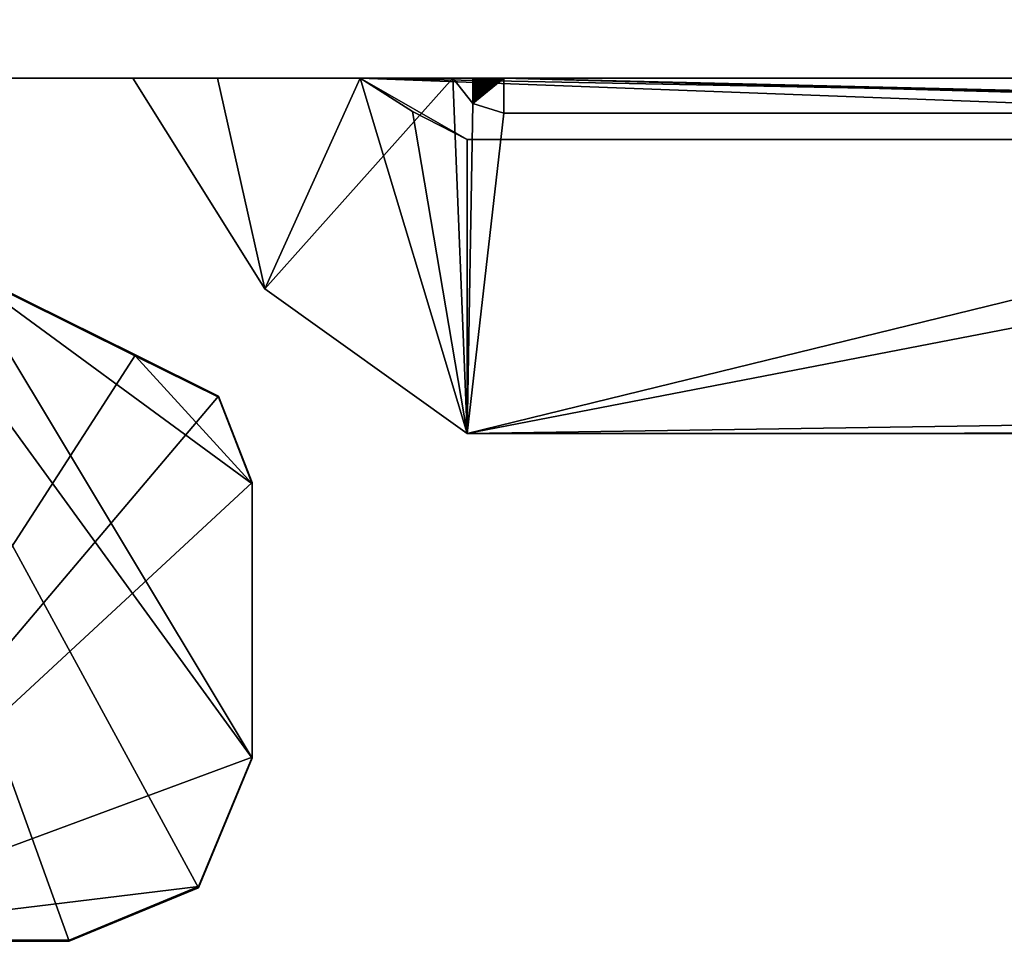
# Model space of a CAD drawing. Header units: millimetres. Extents: x -178 to 178, y -26 to 186.
# Tile 6 of 88: x -170.07 to -164.69, y -1.72 to 3.32. Entities that reach past the tile are written whole.
import ezdxf

# ---------------------------------------------------------------- set-up
doc = ezdxf.new("R2010")
doc.units = ezdxf.units.MM
doc.header["$LTSCALE"] = 52.148148
for name, color, linetype in [('208', 7, 'CONTINUOUS'), ('209', 7, 'CONTINUOUS'), ('236', 7, 'CONTINUOUS'), ('447', 7, 'CONTINUOUS'), ('448', 7, 'CONTINUOUS'), ('449', 7, 'CONTINUOUS'), ('457', 7, 'CONTINUOUS'), ('458', 7, 'CONTINUOUS'), ('459', 7, 'CONTINUOUS'), ('460', 7, 'CONTINUOUS'), ('503', 7, 'CONTINUOUS'), ('504', 7, 'CONTINUOUS'), ('505', 7, 'CONTINUOUS'), ('509', 7, 'CONTINUOUS'), ('510', 7, 'CONTINUOUS'), ('512', 7, 'CONTINUOUS')]:
    doc.layers.add(name, color=color, linetype=linetype)

msp = doc.modelspace()

# ---------------------------------------------------------------- linework, layer by layer
at = {"layer": '208', "linetype": 'Continuous'}
for points in [[(-152.5997, 3), (-175.7, 3), (-173.2678, 3, -18.0506), (-152.5997, 3)], [(-175.7, 3, -447), (-152.5997, 3, -447), (-167.7043, 3, -443.4218), (-175.7, 3, -447)], [(-172.5, 3, -352.326), (-175.7, 3, -447), (-169.4528, 3, -443.4218), (-172.5, 3, -352.326)], [(-169.4528, 3, -443.4218), (-175.7, 3, -447), (-167.7043, 3, -443.4218), (-169.4528, 3, -443.4218)], [(-171.5, 3, -17.3183), (-152.5997, 3), (-173.2678, 3, -18.0506), (-171.5, 3, -17.3183)], [(-156.0002, 3, -19.7968), (-156.0009, 3, -19.7752), (-172.5, 3, -19.8183), (-156.0002, 3, -19.7968)], [(-172.5, 3, -19.8183), (-156.0009, 3, -19.7752), (-172.2071, 3, -19.1112), (-172.5, 3, -19.8183)], [(-156, 3, -19.8183), (-156.0002, 3, -19.7968), (-172.5, 3, -19.8183), (-156, 3, -19.8183)], [(-156, 3, -19.8183), (-172.5, 3, -19.8183), (-168.2094, 3, -48.3186), (-156, 3, -19.8183)], [(-172.5, 3, -19.8183), (-172.5, 3, -339.8214), (-168.2094, 3, -48.3186), (-172.5, 3, -19.8183)], [(-172.5, 3, -339.8214), (-172.5, 3, -348.8179), (-168.9892, 3, -235.2486), (-172.5, 3, -339.8214)], [(-168.2094, 3, -48.3186), (-172.5, 3, -339.8214), (-168.9892, 3, -235.2486), (-168.2094, 3, -48.3186)], [(-172.5, 3, -348.8179), (-172.5, 3, -352.326), (-168.9892, 3, -235.2486), (-172.5, 3, -348.8179)], [(-172.5, 3, -352.326), (-169.4528, 3, -443.4218), (-168.9892, 3, -235.2486), (-172.5, 3, -352.326)], [(-172.2071, 3, -19.1112), (-156.0009, 3, -19.7752), (-170.8025, 3, -18.8183), (-172.2071, 3, -19.1112)], [(-152.5997, 3), (-171.5, 3, -17.3183), (-170.8026, 3, -17.3183), (-152.5997, 3)], [(-170.8025, 3, -18.8183), (-152.5997, 3), (-170.8026, 3, -17.3183), (-170.8025, 3, -18.8183)], [(-156.0009, 3, -19.7752), (-152.5997, 3), (-170.8025, 3, -18.8183), (-156.0009, 3, -19.7752)], [(-158.7406, 3, -48.3186), (-156, 3, -19.8183), (-168.2094, 3, -48.3186), (-158.7406, 3, -48.3186)], [(-167.7043, 3, -443.4218), (-152.5997, 3, -447), (-157.5463, 3, -413.4216), (-167.7043, 3, -443.4218)], [(-167.6942, 3, -437.817), (-167.7043, 3, -443.4218), (-157.5463, 3, -413.4216), (-167.6942, 3, -437.817)], [(-167.6834, 3, -432.8857), (-167.6942, 3, -437.817), (-157.5463, 3, -413.4216), (-167.6834, 3, -432.8857)], [(-167.6722, 3, -428.5468), (-167.6834, 3, -432.8857), (-157.5463, 3, -413.4216), (-167.6722, 3, -428.5468)], [(-167.6607, 3, -424.726), (-167.6722, 3, -428.5468), (-157.5463, 3, -413.4216), (-167.6607, 3, -424.726)], [(-167.6493, 3, -421.3613), (-167.6607, 3, -424.726), (-157.5463, 3, -413.4216), (-167.6493, 3, -421.3613)], [(-167.638, 3, -418.395), (-167.6493, 3, -421.3613), (-157.5463, 3, -413.4216), (-167.638, 3, -418.395)], [(-167.6269, 3, -415.7795), (-167.638, 3, -418.395), (-157.5463, 3, -413.4216), (-167.6269, 3, -415.7795)], [(-167.6161, 3, -413.4745), (-167.6269, 3, -415.7795), (-157.5463, 3, -413.4216), (-167.6161, 3, -413.4745)], [(-167.6056, 3, -411.4435), (-167.6161, 3, -413.4745), (-159.3342, 3, -413.4216), (-167.6056, 3, -411.4435)], [(-159.3342, 3, -413.4216), (-167.6161, 3, -413.4745), (-157.5463, 3, -413.4216), (-159.3342, 3, -413.4216)], [(-167.5956, 3, -409.6516), (-167.6056, 3, -411.4435), (-159.3485, 3, -410.6917), (-167.5956, 3, -409.6516)], [(-159.3485, 3, -410.6917), (-167.6056, 3, -411.4435), (-159.3342, 3, -413.4216), (-159.3485, 3, -410.6917)], [(-167.5859, 3, -408.071), (-167.5956, 3, -409.6516), (-159.3621, 3, -408.3927), (-167.5859, 3, -408.071)], [(-159.3621, 3, -408.3927), (-167.5956, 3, -409.6516), (-159.3485, 3, -410.6917), (-159.3621, 3, -408.3927)], [(-167.5766, 3, -406.6764), (-167.5859, 3, -408.071), (-159.375, 3, -406.4559), (-167.5766, 3, -406.6764)], [(-159.375, 3, -406.4559), (-167.5859, 3, -408.071), (-159.3621, 3, -408.3927), (-159.375, 3, -406.4559)], [(-167.5677, 3, -405.4475), (-167.5766, 3, -406.6764), (-159.375, 3, -406.4559), (-167.5677, 3, -405.4475)], [(-167.5592, 3, -404.363), (-167.5677, 3, -405.4475), (-159.3871, 3, -404.8232), (-167.5592, 3, -404.363)], [(-159.3871, 3, -404.8232), (-167.5677, 3, -405.4475), (-159.375, 3, -406.4559), (-159.3871, 3, -404.8232)], [(-167.5512, 3, -403.4051), (-167.5592, 3, -404.363), (-159.3985, 3, -403.4475), (-167.5512, 3, -403.4051)], [(-159.3985, 3, -403.4475), (-167.5592, 3, -404.363), (-159.3871, 3, -404.8232), (-159.3985, 3, -403.4475)], [(-167.5435, 3, -402.5595), (-167.5512, 3, -403.4051), (-159.4091, 3, -402.2882), (-167.5435, 3, -402.5595)], [(-159.4091, 3, -402.2882), (-167.5512, 3, -403.4051), (-159.3985, 3, -403.4475), (-159.4091, 3, -402.2882)], [(-167.5362, 3, -401.8126), (-167.5435, 3, -402.5595), (-159.4091, 3, -402.2882), (-167.5362, 3, -401.8126)], [(-167.5292, 3, -401.1531), (-167.5362, 3, -401.8126), (-159.4191, 3, -401.3111), (-167.5292, 3, -401.1531)], [(-159.4191, 3, -401.3111), (-167.5362, 3, -401.8126), (-159.4091, 3, -402.2882), (-159.4191, 3, -401.3111)], [(-167.5226, 3, -400.5708), (-167.5292, 3, -401.1531), (-159.4284, 3, -400.4872), (-167.5226, 3, -400.5708)], [(-159.4284, 3, -400.4872), (-167.5292, 3, -401.1531), (-159.4191, 3, -401.3111), (-159.4284, 3, -400.4872)], [(-167.5163, 3, -400.0565), (-167.5226, 3, -400.5708), (-159.4284, 3, -400.4872), (-167.5163, 3, -400.0565)], [(-167.5103, 3, -399.603), (-167.5163, 3, -400.0565), (-159.4372, 3, -399.7926), (-167.5103, 3, -399.603)], [(-159.4372, 3, -399.7926), (-167.5163, 3, -400.0565), (-159.4284, 3, -400.4872), (-159.4372, 3, -399.7926)], [(-167.5046, 3, -399.2029), (-167.5103, 3, -399.603), (-159.4454, 3, -399.2068), (-167.5046, 3, -399.2029)], [(-159.4454, 3, -399.2068), (-167.5103, 3, -399.603), (-159.4372, 3, -399.7926), (-159.4454, 3, -399.2068)], [(-167.4992, 3, -398.8494), (-167.5046, 3, -399.2029), (-159.453, 3, -398.7128), (-167.4992, 3, -398.8494)], [(-159.453, 3, -398.7128), (-167.5046, 3, -399.2029), (-159.4454, 3, -399.2068), (-159.453, 3, -398.7128)], [(-167.494, 3, -398.537), (-167.4992, 3, -398.8494), (-159.453, 3, -398.7128), (-167.494, 3, -398.537)], [(-167.4891, 3, -398.2609), (-167.494, 3, -398.537), (-159.4603, 3, -398.2962), (-167.4891, 3, -398.2609)], [(-159.4603, 3, -398.2962), (-167.494, 3, -398.537), (-159.453, 3, -398.7128), (-159.4603, 3, -398.2962)], [(-167.4844, 3, -398.0171), (-167.4891, 3, -398.2609), (-159.4671, 3, -397.945), (-167.4844, 3, -398.0171)], [(-159.4671, 3, -397.945), (-167.4891, 3, -398.2609), (-159.4603, 3, -398.2962), (-159.4671, 3, -397.945)], [(-167.4799, 3, -397.8018), (-167.4844, 3, -398.0171), (-159.4671, 3, -397.945), (-167.4799, 3, -397.8018)], [(-167.4755, 3, -397.6117), (-167.4799, 3, -397.8018), (-159.4736, 3, -397.6491), (-167.4755, 3, -397.6117)], [(-159.4736, 3, -397.6491), (-167.4799, 3, -397.8018), (-159.4671, 3, -397.945), (-159.4736, 3, -397.6491)], [(-167.4714, 3, -397.444), (-167.4755, 3, -397.6117), (-159.4798, 3, -397.3999), (-167.4714, 3, -397.444)], [(-159.4798, 3, -397.3999), (-167.4755, 3, -397.6117), (-159.4736, 3, -397.6491), (-159.4798, 3, -397.3999)], [(-167.4673, 3, -397.2959), (-167.4714, 3, -397.444), (-159.4798, 3, -397.3999), (-167.4673, 3, -397.2959)], [(-167.4634, 3, -397.1654), (-167.4673, 3, -397.2959), (-159.4858, 3, -397.1902), (-167.4634, 3, -397.1654)], [(-159.4858, 3, -397.1902), (-167.4673, 3, -397.2959), (-159.4798, 3, -397.3999), (-159.4858, 3, -397.1902)], [(-167.4596, 3, -397.0504), (-167.4634, 3, -397.1654), (-159.4917, 3, -397.014), (-167.4596, 3, -397.0504)], [(-159.4917, 3, -397.014), (-167.4634, 3, -397.1654), (-159.4858, 3, -397.1902), (-159.4917, 3, -397.014)], [(-167.4559, 3, -396.949), (-167.4596, 3, -397.0504), (-159.4917, 3, -397.014), (-167.4559, 3, -396.949)], [(-167.4522, 3, -396.8599), (-167.4559, 3, -396.949), (-159.4976, 3, -396.8661), (-167.4522, 3, -396.8599)], [(-159.4976, 3, -396.8661), (-167.4559, 3, -396.949), (-159.4917, 3, -397.014), (-159.4976, 3, -396.8661)], [(-167.4484, 3, -396.7815), (-167.4522, 3, -396.8599), (-159.5037, 3, -396.7425), (-167.4484, 3, -396.7815)], [(-159.5037, 3, -396.7425), (-167.4522, 3, -396.8599), (-159.4976, 3, -396.8661), (-159.5037, 3, -396.7425)], [(-167.4445, 3, -396.7128), (-167.4484, 3, -396.7815), (-159.5037, 3, -396.7425), (-167.4445, 3, -396.7128)], [(-167.4403, 3, -396.6528), (-167.4445, 3, -396.7128), (-159.5108, 3, -396.6398), (-167.4403, 3, -396.6528)], [(-159.5108, 3, -396.6398), (-167.4445, 3, -396.7128), (-159.5037, 3, -396.7425), (-159.5108, 3, -396.6398)], [(-167.4355, 3, -396.6006), (-167.4403, 3, -396.6528), (-159.5108, 3, -396.6398), (-167.4355, 3, -396.6006)], [(-167.425, 3, -396.5568), (-167.4355, 3, -396.6006), (-159.525, 3, -396.5568), (-167.425, 3, -396.5568)], [(-159.525, 3, -396.5568), (-167.4355, 3, -396.6006), (-159.5108, 3, -396.6398), (-159.525, 3, -396.5568)]]:
    msp.add_3dface(points, dxfattribs=at)
at = {"layer": '209', "linetype": 'Continuous'}
for points in [[(-175.7, 43.2), (-175.7, 3), (-159.8514, 23.3557), (-175.7, 43.2)], [(-159.8514, 23.3557), (-175.7, 3), (-160, 23), (-159.8514, 23.3557)], [(-160, 23), (-175.7, 3), (-159.8535, 22.6464), (-160, 23)], [(-159.8535, 22.6464), (-175.7, 3), (-159.5018, 22.5), (-159.8535, 22.6464)], [(-175.7, 3), (-152.5997, 21.8188), (-159.5018, 22.5), (-175.7, 3)], [(-152.5997, 21.8188), (-175.7, 3), (-152.5997, 17.538), (-152.5997, 21.8188)], [(-152.5997, 17.538), (-175.7, 3), (-152.5815, 17.4045), (-152.5997, 17.538)], [(-152.5815, 17.4045), (-175.7, 3), (-152.5284, 17.2806), (-152.5815, 17.4045)], [(-152.5284, 17.2806), (-175.7, 3), (-152.1571, 16.6618), (-152.5284, 17.2806)], [(-152.1571, 16.6618), (-175.7, 3), (-152.0404, 16.3896), (-152.1571, 16.6618)], [(-152.0404, 16.3896), (-175.7, 3), (-152.0005, 16.0962), (-152.0404, 16.3896)], [(-175.7, 3), (-152.5997, 3), (-152.0005, 16.0962), (-175.7, 3)]]:
    msp.add_3dface(points, dxfattribs=at)
at = {"layer": '236', "linetype": 'Continuous'}
for points in [[(-152.5997, 3, -447), (-175.7, 3, -447), (-173.75, 19.6952, -447), (-152.5997, 3, -447)], [(-152.0005, 16.0962, -447), (-152.5997, 3, -447), (-173.75, 19.6952, -447), (-152.0005, 16.0962, -447)]]:
    msp.add_3dface(points, dxfattribs=at)
at = {"layer": '447', "linetype": 'Continuous'}
for points in [[(-170.4099, 1.9698, -17.3141), (-171.5, -1.7094, -17.2992), (-169.4372, 1.4878, -17.3122), (-170.4099, 1.9698, -17.3141)], [(-169.4372, 1.4878, -17.3122), (-171.5, -1.7094, -17.2992), (-168.9833, 1.2629, -17.3113), (-169.4372, 1.4878, -17.3122)], [(-168.9833, 1.2629, -17.3113), (-171.5, -1.7094, -17.2992), (-168.8, 0.7906, -17.3093), (-168.9833, 1.2629, -17.3113)], [(-168.8, 0.7906, -17.3093), (-171.5, -1.7094, -17.2992), (-168.8, -0.7094, -17.3032), (-168.8, 0.7906, -17.3093)], [(-168.8, -0.7094, -17.3032), (-171.5, -1.7094, -17.2992), (-169.0929, -1.4165, -17.3004), (-168.8, -0.7094, -17.3032)], [(-169.0929, -1.4165, -17.3004), (-171.5, -1.7094, -17.2992), (-169.8, -1.7094, -17.2992), (-169.0929, -1.4165, -17.3004)]]:
    msp.add_3dface(points, dxfattribs=at)
at = {"layer": '448', "linetype": 'Continuous'}
for points in [[(-170.4099, 1.9698, -17.3141), (-169.4372, 1.4878, -17.3122), (-170.4099, 1.9637, -18.8141), (-170.4099, 1.9698, -17.3141)], [(-170.4099, 1.9637, -18.8141), (-169.4372, 1.4878, -17.3122), (-169.4372, 1.4817, -18.8122), (-170.4099, 1.9637, -18.8141)]]:
    msp.add_3dface(points, dxfattribs=at)
at = {"layer": '449', "linetype": 'Continuous'}
for points in [[(-171.5, 3, -18.8183), (-170.4099, 1.9637, -18.8141), (-168.8, -0.7155, -18.8032), (-171.5, 3, -18.8183)], [(-171.5, -1.7154, -18.7992), (-171.5, 3, -18.8183), (-169.8, -1.7154, -18.7992), (-171.5, -1.7154, -18.7992)], [(-169.8, -1.7154, -18.7992), (-171.5, 3, -18.8183), (-169.0929, -1.4226, -18.8004), (-169.8, -1.7154, -18.7992)], [(-169.0929, -1.4226, -18.8004), (-171.5, 3, -18.8183), (-168.8, -0.7155, -18.8032), (-169.0929, -1.4226, -18.8004)], [(-168.8, -0.7155, -18.8032), (-170.4099, 1.9637, -18.8141), (-168.8, 0.7845, -18.8093), (-168.8, -0.7155, -18.8032)], [(-170.4099, 1.9637, -18.8141), (-169.4372, 1.4817, -18.8122), (-168.8, 0.7845, -18.8093), (-170.4099, 1.9637, -18.8141)], [(-168.9833, 1.2568, -18.8112), (-168.8, 0.7845, -18.8093), (-169.4372, 1.4817, -18.8122), (-168.9833, 1.2568, -18.8112)]]:
    msp.add_3dface(points, dxfattribs=at)
at = {"layer": '457', "linetype": 'Continuous'}
for points in [[(-169.8, -1.7094, -17.2992), (-171.5, -1.7094, -17.2992), (-169.8, -1.7154, -18.7992), (-169.8, -1.7094, -17.2992)], [(-171.5, -1.7094, -17.2992), (-171.5, -1.7154, -18.7992), (-169.8, -1.7154, -18.7992), (-171.5, -1.7094, -17.2992)]]:
    msp.add_3dface(points, dxfattribs=at)
at = {"layer": '458', "linetype": 'Continuous'}
for points in [[(-168.8, -0.7094, -17.3032), (-169.0929, -1.4165, -17.3004), (-168.8, -0.7155, -18.8032), (-168.8, -0.7094, -17.3032)], [(-169.0929, -1.4165, -17.3004), (-169.0929, -1.4226, -18.8004), (-168.8, -0.7155, -18.8032), (-169.0929, -1.4165, -17.3004)], [(-169.0929, -1.4165, -17.3004), (-169.8, -1.7094, -17.2992), (-169.0929, -1.4226, -18.8004), (-169.0929, -1.4165, -17.3004)], [(-169.8, -1.7094, -17.2992), (-169.8, -1.7154, -18.7992), (-169.0929, -1.4226, -18.8004), (-169.8, -1.7094, -17.2992)]]:
    msp.add_3dface(points, dxfattribs=at)
at = {"layer": '459', "linetype": 'Continuous'}
for points in [[(-168.8, 0.7906, -17.3093), (-168.8, -0.7094, -17.3032), (-168.8, 0.7845, -18.8093), (-168.8, 0.7906, -17.3093)], [(-168.8, -0.7094, -17.3032), (-168.8, -0.7155, -18.8032), (-168.8, 0.7845, -18.8093), (-168.8, -0.7094, -17.3032)]]:
    msp.add_3dface(points, dxfattribs=at)
at = {"layer": '460', "linetype": 'Continuous'}
for points in [[(-169.4372, 1.4878, -17.3122), (-168.9833, 1.2629, -17.3113), (-169.4372, 1.4817, -18.8122), (-169.4372, 1.4878, -17.3122)], [(-169.4372, 1.4817, -18.8122), (-168.9833, 1.2629, -17.3113), (-168.9833, 1.2568, -18.8112), (-169.4372, 1.4817, -18.8122)], [(-168.9833, 1.2629, -17.3113), (-168.8, 0.7906, -17.3093), (-168.9833, 1.2568, -18.8112), (-168.9833, 1.2629, -17.3113)], [(-168.8, 0.7906, -17.3093), (-168.8, 0.7845, -18.8093), (-168.9833, 1.2568, -18.8112), (-168.8, 0.7906, -17.3093)]]:
    msp.add_3dface(points, dxfattribs=at)
at = {"layer": '503', "linetype": 'Continuous'}
for points in [[(-169.4528, 3, -443.4218), (-167.7043, 3, -443.4218), (-168.7309, 1.849, -443.4172), (-169.4528, 3, -443.4218)], [(-168.7309, 1.849, -443.4172), (-167.7043, 3, -443.4218), (-167.625, 1.0596, -443.4139), (-168.7309, 1.849, -443.4172)], [(-167.625, 1.0596, -443.4139), (-167.7043, 3, -443.4218), (-167.594, 2.8618, -443.4213), (-167.625, 1.0596, -443.4139)], [(-167.425, 2.8096, -443.4211), (-167.625, 1.0596, -443.4139), (-167.594, 2.8618, -443.4213), (-167.425, 2.8096, -443.4211)], [(-160.475, 1.0596, -443.4139), (-167.625, 1.0596, -443.4139), (-160.475, 2.8096, -443.4211), (-160.475, 1.0596, -443.4139)], [(-160.475, 2.8096, -443.4211), (-167.625, 1.0596, -443.4139), (-167.425, 2.8096, -443.4211), (-160.475, 2.8096, -443.4211)]]:
    msp.add_3dface(points, dxfattribs=at)
at = {"layer": '504', "linetype": 'Continuous'}
for points in [[(-168.9892, 3, -235.2486), (-169.4528, 3, -443.4218), (-168.7309, 1.849, -443.4172), (-168.9892, 3, -235.2486)], [(-168.2094, 3, -48.3186), (-168.9892, 3, -235.2486), (-168.7309, 1.849, -443.4172), (-168.2094, 3, -48.3186)], [(-168.2094, 3, -48.3186), (-168.7309, 1.849, -443.4172), (-167.625, 1.0596, -443.4139), (-168.2094, 3, -48.3186)], [(-168.2094, 3, -48.3186), (-167.625, 1.0596, -443.4139), (-167.9253, 2.8182, -48.3178), (-168.2094, 3, -48.3186)], [(-167.9253, 2.8182, -48.3178), (-167.625, 1.0596, -443.4139), (-167.625, 2.6647, -48.3172), (-167.9253, 2.8182, -48.3178)]]:
    msp.add_3dface(points, dxfattribs=at)
at = {"layer": '505', "linetype": 'Continuous'}
for points in [[(-158.7406, 3, -48.3186), (-168.2094, 3, -48.3186), (-159.0247, 2.8182, -48.3178), (-158.7406, 3, -48.3186)], [(-168.2094, 3, -48.3186), (-167.9253, 2.8182, -48.3178), (-167.625, 2.6647, -48.3172), (-168.2094, 3, -48.3186)], [(-168.2094, 3, -48.3186), (-167.625, 2.6647, -48.3172), (-159.325, 2.6647, -48.3172), (-168.2094, 3, -48.3186)], [(-159.0247, 2.8182, -48.3178), (-168.2094, 3, -48.3186), (-159.325, 2.6647, -48.3172), (-159.0247, 2.8182, -48.3178)]]:
    msp.add_3dface(points, dxfattribs=at)
at = {"layer": '509', "linetype": 'Continuous'}
for points in [[(-167.425, 3, -396.5568), (-159.525, 3, -396.5568), (-159.525, 2.8124, -442.7325), (-167.425, 3, -396.5568)], [(-167.425, 3, -396.5568), (-160.475, 2.8096, -443.4211), (-167.425, 2.8096, -443.4211), (-167.425, 3, -396.5568)], [(-160.475, 2.8096, -443.4211), (-167.425, 3, -396.5568), (-159.8872, 2.8104, -443.2301), (-160.475, 2.8096, -443.4211)], [(-167.425, 3, -396.5568), (-159.525, 2.8124, -442.7325), (-159.8872, 2.8104, -443.2301), (-167.425, 3, -396.5568)]]:
    msp.add_3dface(points, dxfattribs=at)
at = {"layer": '510', "linetype": 'Continuous'}
for points in [[(-167.7043, 3, -443.4218), (-167.6942, 3, -437.817), (-167.6834, 3, -432.8857), (-167.7043, 3, -443.4218)], [(-167.7043, 3, -443.4218), (-167.6834, 3, -432.8857), (-167.6722, 3, -428.5468), (-167.7043, 3, -443.4218)], [(-167.7043, 3, -443.4218), (-167.6722, 3, -428.5468), (-167.6607, 3, -424.726), (-167.7043, 3, -443.4218)], [(-167.7043, 3, -443.4218), (-167.6607, 3, -424.726), (-167.6493, 3, -421.3613), (-167.7043, 3, -443.4218)], [(-167.7043, 3, -443.4218), (-167.6493, 3, -421.3613), (-167.638, 3, -418.395), (-167.7043, 3, -443.4218)], [(-167.7043, 3, -443.4218), (-167.638, 3, -418.395), (-167.6269, 3, -415.7795), (-167.7043, 3, -443.4218)], [(-167.7043, 3, -443.4218), (-167.6269, 3, -415.7795), (-167.6161, 3, -413.4745), (-167.7043, 3, -443.4218)], [(-167.7043, 3, -443.4218), (-167.6161, 3, -413.4745), (-167.6056, 3, -411.4435), (-167.7043, 3, -443.4218)], [(-167.7043, 3, -443.4218), (-167.6056, 3, -411.4435), (-167.5956, 3, -409.6516), (-167.7043, 3, -443.4218)], [(-167.7043, 3, -443.4218), (-167.5956, 3, -409.6516), (-167.594, 2.8618, -443.4213), (-167.7043, 3, -443.4218)], [(-167.5956, 3, -409.6516), (-167.5859, 3, -408.071), (-167.594, 2.8618, -443.4213), (-167.5956, 3, -409.6516)], [(-167.5859, 3, -408.071), (-167.5766, 3, -406.6764), (-167.594, 2.8618, -443.4213), (-167.5859, 3, -408.071)], [(-167.5766, 3, -406.6764), (-167.5677, 3, -405.4475), (-167.594, 2.8618, -443.4213), (-167.5766, 3, -406.6764)], [(-167.5677, 3, -405.4475), (-167.5592, 3, -404.363), (-167.594, 2.8618, -443.4213), (-167.5677, 3, -405.4475)], [(-167.5592, 3, -404.363), (-167.5512, 3, -403.4051), (-167.594, 2.8618, -443.4213), (-167.5592, 3, -404.363)], [(-167.5512, 3, -403.4051), (-167.5435, 3, -402.5595), (-167.594, 2.8618, -443.4213), (-167.5512, 3, -403.4051)], [(-167.5435, 3, -402.5595), (-167.5362, 3, -401.8126), (-167.594, 2.8618, -443.4213), (-167.5435, 3, -402.5595)], [(-167.5362, 3, -401.8126), (-167.5292, 3, -401.1531), (-167.594, 2.8618, -443.4213), (-167.5362, 3, -401.8126)], [(-167.5292, 3, -401.1531), (-167.5226, 3, -400.5708), (-167.594, 2.8618, -443.4213), (-167.5292, 3, -401.1531)], [(-167.5226, 3, -400.5708), (-167.5163, 3, -400.0565), (-167.594, 2.8618, -443.4213), (-167.5226, 3, -400.5708)], [(-167.5163, 3, -400.0565), (-167.5103, 3, -399.603), (-167.594, 2.8618, -443.4213), (-167.5163, 3, -400.0565)], [(-167.5103, 3, -399.603), (-167.5046, 3, -399.2029), (-167.594, 2.8618, -443.4213), (-167.5103, 3, -399.603)], [(-167.5046, 3, -399.2029), (-167.4992, 3, -398.8494), (-167.594, 2.8618, -443.4213), (-167.5046, 3, -399.2029)], [(-167.4992, 3, -398.8494), (-167.494, 3, -398.537), (-167.594, 2.8618, -443.4213), (-167.4992, 3, -398.8494)], [(-167.494, 3, -398.537), (-167.4891, 3, -398.2609), (-167.594, 2.8618, -443.4213), (-167.494, 3, -398.537)], [(-167.4891, 3, -398.2609), (-167.4844, 3, -398.0171), (-167.594, 2.8618, -443.4213), (-167.4891, 3, -398.2609)], [(-167.4844, 3, -398.0171), (-167.4799, 3, -397.8018), (-167.594, 2.8618, -443.4213), (-167.4844, 3, -398.0171)], [(-167.4799, 3, -397.8018), (-167.4755, 3, -397.6117), (-167.594, 2.8618, -443.4213), (-167.4799, 3, -397.8018)], [(-167.4755, 3, -397.6117), (-167.4714, 3, -397.444), (-167.594, 2.8618, -443.4213), (-167.4755, 3, -397.6117)], [(-167.4714, 3, -397.444), (-167.4673, 3, -397.2959), (-167.594, 2.8618, -443.4213), (-167.4714, 3, -397.444)], [(-167.4673, 3, -397.2959), (-167.4634, 3, -397.1654), (-167.594, 2.8618, -443.4213), (-167.4673, 3, -397.2959)], [(-167.4634, 3, -397.1654), (-167.4596, 3, -397.0504), (-167.594, 2.8618, -443.4213), (-167.4634, 3, -397.1654)], [(-167.4596, 3, -397.0504), (-167.4559, 3, -396.949), (-167.594, 2.8618, -443.4213), (-167.4596, 3, -397.0504)], [(-167.4559, 3, -396.949), (-167.4522, 3, -396.8599), (-167.594, 2.8618, -443.4213), (-167.4559, 3, -396.949)], [(-167.4522, 3, -396.8599), (-167.4484, 3, -396.7815), (-167.594, 2.8618, -443.4213), (-167.4522, 3, -396.8599)], [(-167.4484, 3, -396.7815), (-167.4445, 3, -396.7128), (-167.594, 2.8618, -443.4213), (-167.4484, 3, -396.7815)], [(-167.4445, 3, -396.7128), (-167.4403, 3, -396.6528), (-167.594, 2.8618, -443.4213), (-167.4445, 3, -396.7128)], [(-167.4403, 3, -396.6528), (-167.4355, 3, -396.6006), (-167.594, 2.8618, -443.4213), (-167.4403, 3, -396.6528)], [(-167.4355, 3, -396.6006), (-167.425, 3, -396.5568), (-167.594, 2.8618, -443.4213), (-167.4355, 3, -396.6006)], [(-167.425, 3, -396.5568), (-167.425, 2.8096, -443.4211), (-167.594, 2.8618, -443.4213), (-167.425, 3, -396.5568)]]:
    msp.add_3dface(points, dxfattribs=at)
at = {"layer": '512', "linetype": 'Continuous'}
for points in [[(-167.625, 2.6647, -48.3172), (-167.625, 1.0596, -443.4139), (-159.325, 2.6647, -48.3172), (-167.625, 2.6647, -48.3172)], [(-159.325, 2.6647, -48.3172), (-167.625, 1.0596, -443.4139), (-159.475, 1.1815, -413.4142), (-159.325, 2.6647, -48.3172)], [(-159.475, 1.1815, -413.4142), (-167.625, 1.0596, -443.4139), (-159.475, 1.0637, -442.414), (-159.475, 1.1815, -413.4142)], [(-159.475, 1.0637, -442.414), (-167.625, 1.0596, -443.4139), (-159.7679, 1.0608, -443.1211), (-159.475, 1.0637, -442.414)], [(-167.625, 1.0596, -443.4139), (-160.475, 1.0596, -443.4139), (-159.7679, 1.0608, -443.1211), (-167.625, 1.0596, -443.4139)]]:
    msp.add_3dface(points, dxfattribs=at)

doc.saveas('drawing.dxf')
